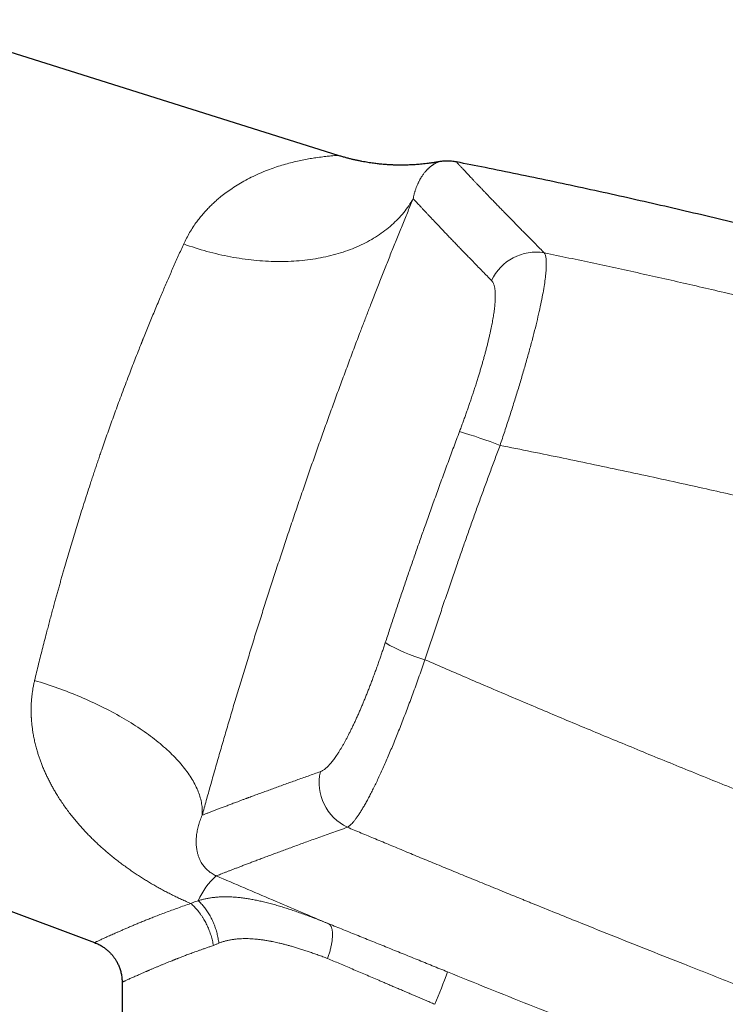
# Model space of a CAD drawing. Header units: millimetres. Extents: x 8 to 755, y 12 to 435.
# Tile 5 of 53: x 118 to 162, y 365 to 426. Entities that reach past the tile are written whole.
import ezdxf

# ---------------------------------------------------------------- set-up
doc = ezdxf.new("R2010")
doc.units = ezdxf.units.MM

msp = doc.modelspace()

# ---------------------------------------------------------------- linework, layer by layer
at = {"color": 7, "linetype": 'Continuous', "lineweight": 30}
for p, q in [((137.733, 418.023), (111.011, 426.449)), ((94.861, 379.548), (122.617, 369.17)), ((124.327, 366.705), (124.327, 340.974))]:
    msp.add_line(p, q, dxfattribs=at)
at = {"color": 252, "linetype": 'Continuous', "lineweight": 0, "flags": 128}
for points in [[(128.149, 412.529), (128.328, 412.465), (128.508, 412.403), (128.688, 412.343), (128.868, 412.284), (129.049, 412.228), (129.23, 412.173), (129.412, 412.12), (129.593, 412.07), (129.775, 412.021), (129.958, 411.974), (130.14, 411.928), (130.322, 411.885), (130.505, 411.844), (130.688, 411.805), (130.87, 411.767), (131.053, 411.732), (131.235, 411.699), (131.418, 411.668), (131.6, 411.638), (131.782, 411.611), (131.964, 411.586), (132.145, 411.562), (132.326, 411.541), (132.507, 411.522), (132.688, 411.504), (132.868, 411.489), (133.047, 411.476), (133.226, 411.465), (133.405, 411.456), (133.583, 411.449), (133.76, 411.444), (133.937, 411.441), (134.113, 411.44), (134.288, 411.441), (134.463, 411.445), (134.636, 411.45), (134.809, 411.457), (134.981, 411.466), (135.152, 411.478), (135.322, 411.491), (135.491, 411.507), (135.66, 411.524), (135.827, 411.544), (135.993, 411.565), (136.157, 411.589), (136.321, 411.615), (136.483, 411.642), (136.644, 411.672), (136.804, 411.703), (136.963, 411.737), (137.12, 411.773), (137.276, 411.81), (137.43, 411.85), (137.584, 411.891), (137.735, 411.935), (137.885, 411.98), (138.034, 412.027), (138.18, 412.077), (138.326, 412.128), (138.469, 412.181), (138.611, 412.236), (138.752, 412.293), (138.89, 412.351), (139.027, 412.412), (139.162, 412.474), (139.295, 412.538), (139.427, 412.604), (139.556, 412.672), (139.684, 412.742), (139.81, 412.813), (139.933, 412.886), (140.055, 412.961), (140.175, 413.038), (140.293, 413.116), (140.408, 413.196), (140.522, 413.278), (140.633, 413.361), (140.743, 413.446), (140.85, 413.532), (140.955, 413.62), (141.058, 413.71), (141.158, 413.801), (141.257, 413.894), (141.353, 413.989), (141.447, 414.085), (141.538, 414.182), (141.627, 414.281), (141.714, 414.381), (141.799, 414.483), (141.881, 414.586), (141.96, 414.69), (142.038, 414.796), (142.112, 414.903), (142.185, 415.011), (142.255, 415.121), (142.322, 415.232), (142.387, 415.344)], [(118.898, 385.441), (119.081, 385.385), (119.264, 385.328), (119.446, 385.27), (119.627, 385.211), (119.808, 385.151), (119.988, 385.089), (120.168, 385.027), (120.346, 384.963), (120.524, 384.898), (120.701, 384.832), (120.877, 384.765), (121.052, 384.698), (121.226, 384.629), (121.4, 384.559), (121.572, 384.488), (121.743, 384.416), (121.913, 384.343), (122.082, 384.269), (122.25, 384.195), (122.416, 384.119), (122.581, 384.043), (122.745, 383.965), (122.908, 383.887), (123.069, 383.808), (123.229, 383.728), (123.388, 383.648), (123.545, 383.566), (123.7, 383.484), (123.854, 383.401), (124.007, 383.317), (124.158, 383.233), (124.307, 383.148), (124.454, 383.062), (124.6, 382.975), (124.744, 382.888), (124.887, 382.8), (125.027, 382.712), (125.166, 382.623), (125.303, 382.534), (125.438, 382.444), (125.571, 382.353), (125.702, 382.262), (125.832, 382.17), (125.959, 382.078), (126.084, 381.986), (126.207, 381.893), (126.328, 381.8), (126.448, 381.706), (126.564, 381.612), (126.679, 381.518), (126.792, 381.423), (126.902, 381.328), (127.01, 381.233), (127.116, 381.137), (127.22, 381.041), (127.321, 380.945), (127.42, 380.849), (127.517, 380.752), (127.611, 380.656), (127.703, 380.559), (127.793, 380.462), (127.88, 380.365), (127.964, 380.268), (128.047, 380.171), (128.126, 380.074), (128.204, 379.977), (128.278, 379.88), (128.351, 379.783), (128.42, 379.686), (128.488, 379.589), (128.552, 379.492), (128.614, 379.395), (128.674, 379.299), (128.73, 379.202), (128.785, 379.106), (128.836, 379.01), (128.885, 378.914), (128.931, 378.819), (128.975, 378.723), (129.016, 378.628), (129.054, 378.534), (129.089, 378.439), (129.122, 378.345), (129.152, 378.251), (129.18, 378.158), (129.204, 378.065), (129.226, 377.973), (129.246, 377.881), (129.262, 377.789), (129.276, 377.698), (129.287, 377.607), (129.295, 377.517), (129.301, 377.428), (129.303, 377.339), (129.303, 377.25), (129.301, 377.163), (129.295, 377.076)]]:
    msp.add_lwpolyline(points, dxfattribs=at)
at = {"color": 252, "linetype": 'Continuous', "lineweight": 0}
for centre, radius, start, end in [((150.004, 408.992), 3.03, 80.18111, 155.33214), ((137.682, 374.377), 27.566, 68.52811, 74.04905), ((145.94, 396.68), 10.346, 239.28282, 254.17248), ((139.608, 379.092), 3.055, 167.01347, 244.82615), ((133.025, 370.066), 4.323, 131.31418, 156.77723), ((109.936, 379.618), 36.689, 337.09743, 340.46927)]:
    msp.add_arc(centre, radius, start, end, dxfattribs=at)
for points, knots in [([(137.733, 418.023), (137.725, 418.023), (137.71, 418.023), (137.59, 418.018), (137.399, 418.005), (137.129, 417.981), (136.78, 417.941), (136.389, 417.89), (135.991, 417.826), (135.608, 417.754), (135.205, 417.668), (134.779, 417.571), (134.35, 417.454), (133.915, 417.317), (133.449, 417.153), (132.962, 416.959), (132.467, 416.733), (132.002, 416.494), (131.568, 416.246), (131.166, 415.991), (130.797, 415.734), (130.482, 415.491), (130.213, 415.265), (129.98, 415.054), (129.757, 414.838), (129.544, 414.615), (129.341, 414.387), (129.149, 414.154), (128.864, 413.783), (128.511, 413.261), (128.268, 412.769), (128.149, 412.529)], [0, 0, 0, 0, 0.035378, 0.072826, 0.112436, 0.154396, 0.198861, 0.245965, 0.282217, 0.318534, 0.354932, 0.391453, 0.427988, 0.464474, 0.500911, 0.544045, 0.584868, 0.623388, 0.659613, 0.693556, 0.725229, 0.754647, 0.776484, 0.797906, 0.818922, 0.83954, 0.859767, 0.879613, 0.899088, 0.950796, 1, 1, 1, 1]), ([(143.959, 417.63), (143.959, 417.63), (143.958, 417.629), (143.952, 417.627), (143.942, 417.623), (143.928, 417.617), (143.911, 417.609), (143.889, 417.6), (143.865, 417.589), (143.839, 417.576), (143.813, 417.562), (143.793, 417.552), (143.781, 417.545), (143.776, 417.543), (143.772, 417.541), (143.767, 417.538), (143.756, 417.532), (143.736, 417.521), (143.706, 417.503), (143.674, 417.484), (143.638, 417.461), (143.599, 417.435), (143.558, 417.406), (143.514, 417.374), (143.469, 417.339), (143.428, 417.305), (143.391, 417.273), (143.358, 417.243), (143.325, 417.212), (143.291, 417.18), (143.258, 417.147), (143.225, 417.113), (143.184, 417.068), (143.134, 417.011), (143.076, 416.94), (143.019, 416.864), (142.962, 416.785), (142.914, 416.711), (142.873, 416.646), (142.842, 416.593), (142.819, 416.554), (142.806, 416.53), (142.799, 416.518), (142.793, 416.506), (142.777, 416.476), (142.751, 416.428), (142.717, 416.359), (142.685, 416.29), (142.653, 416.22), (142.623, 416.149), (142.595, 416.077), (142.567, 416.004), (142.541, 415.93), (142.516, 415.855), (142.492, 415.776), (142.468, 415.694), (142.445, 415.608), (142.424, 415.521), (142.404, 415.434), (142.392, 415.374), (142.386, 415.345)], [0, 0, 0, 0, 0.0235062, 0.0473793, 0.0715982, 0.0961641, 0.1210784, 0.1463422, 0.1719568, 0.1943294, 0.2169645, 0.237101, 0.2402839, 0.2434718, 0.2466648, 0.2498628, 0.2526504, 0.2715427, 0.2906765, 0.3100523, 0.3323643, 0.3549897, 0.3779288, 0.4011822, 0.4247502, 0.4486332, 0.4648954, 0.4813007, 0.4978492, 0.5141001, 0.5302098, 0.5462269, 0.5621515, 0.590297, 0.618149, 0.6457074, 0.6729724, 0.699944, 0.7164123, 0.7327693, 0.7470712, 0.7498704, 0.7532139, 0.7565704, 0.7599167, 0.7778482, 0.795482, 0.8128181, 0.8294176, 0.8457347, 0.8617692, 0.8775211, 0.8929905, 0.9081772, 0.9230812, 0.9391492, 0.9548751, 0.9702588, 0.9853005, 1, 1, 1, 1]), ([(145.071, 417.622), (145.071, 417.622), (145.07, 417.623), (145.074, 417.619), (145.083, 417.609), (145.098, 417.592), (145.119, 417.569), (145.147, 417.538), (145.183, 417.5), (145.226, 417.452), (145.277, 417.398), (145.334, 417.335), (145.399, 417.265), (145.47, 417.189), (145.546, 417.107), (145.626, 417.021), (145.714, 416.927), (145.807, 416.827), (145.907, 416.721), (146.014, 416.607), (146.127, 416.487), (146.246, 416.361), (146.372, 416.228), (146.504, 416.089), (146.641, 415.945), (146.783, 415.796), (146.932, 415.64), (147.088, 415.477), (147.252, 415.307), (147.423, 415.129), (147.601, 414.944), (147.786, 414.753), (147.964, 414.57), (148.133, 414.397), (148.292, 414.234), (148.454, 414.067), (148.622, 413.896), (148.809, 413.705), (149.018, 413.493), (149.25, 413.257), (149.49, 413.015), (149.736, 412.766), (149.99, 412.51), (150.251, 412.248), (150.431, 412.067), (150.521, 411.977)], [0, 0, 0, 0, 0.000384, 0.024658, 0.0485, 0.072345, 0.096192, 0.12004, 0.145796, 0.171553, 0.197311, 0.223071, 0.248833, 0.274595, 0.298886, 0.323179, 0.347472, 0.371766, 0.396061, 0.420357, 0.444654, 0.468951, 0.493249, 0.51751, 0.541328, 0.56515, 0.588977, 0.612808, 0.637077, 0.661349, 0.685625, 0.709903, 0.734184, 0.753242, 0.772212, 0.791203, 0.810214, 0.829246, 0.853549, 0.877884, 0.90225, 0.926645, 0.95107, 0.975521, 1, 1, 1, 1]), ([(142.387, 415.344), (142.334, 415.215), (142.227, 414.958), (142.065, 414.565), (141.902, 414.167), (141.738, 413.765), (141.573, 413.358), (141.409, 412.954), (141.247, 412.553), (141.088, 412.156), (140.927, 411.755), (140.766, 411.349), (140.603, 410.939), (140.439, 410.525), (140.275, 410.107), (140.109, 409.684), (139.942, 409.257), (139.787, 408.856), (139.642, 408.483), (139.51, 408.139), (139.376, 407.792), (139.242, 407.442), (139.092, 407.047), (138.925, 406.607), (138.741, 406.122), (138.557, 405.633), (138.373, 405.141), (138.189, 404.646), (138.008, 404.157), (137.83, 403.675), (137.655, 403.199), (137.481, 402.721), (137.306, 402.239), (137.13, 401.754), (136.955, 401.267), (136.78, 400.778), (136.605, 400.287), (136.431, 399.794), (136.258, 399.303), (136.086, 398.813), (135.915, 398.325), (135.745, 397.835), (135.571, 397.329), (135.392, 396.809), (135.209, 396.275), (135.027, 395.739), (134.845, 395.201), (134.664, 394.663), (134.487, 394.134), (134.314, 393.614), (134.145, 393.103), (133.977, 392.591), (133.809, 392.079), (133.643, 391.567), (133.477, 391.055), (133.313, 390.544), (133.149, 390.034), (132.987, 389.523), (132.826, 389.017), (132.668, 388.513), (132.511, 388.013), (132.355, 387.514), (132.196, 387.001), (132.035, 386.475), (131.87, 385.937), (131.707, 385.402), (131.545, 384.868), (131.385, 384.336), (131.23, 383.817), (131.079, 383.31), (130.933, 382.814), (130.788, 382.321), (130.643, 381.827), (130.5, 381.335), (130.359, 380.845), (130.219, 380.358), (130.08, 379.874), (129.944, 379.394), (129.81, 378.92), (129.678, 378.451), (129.549, 377.989), (129.421, 377.53), (129.337, 377.227), (129.295, 377.076)], [0, 0, 0, 0, 0.01322, 0.0264, 0.039545, 0.052658, 0.065741, 0.078799, 0.091091, 0.103367, 0.115628, 0.127879, 0.140122, 0.15236, 0.164596, 0.176834, 0.189074, 0.201322, 0.210952, 0.220589, 0.230235, 0.239891, 0.249559, 0.262687, 0.275791, 0.288875, 0.301941, 0.314995, 0.328038, 0.340331, 0.35262, 0.364911, 0.377217, 0.389558, 0.401879, 0.414185, 0.426476, 0.438758, 0.451031, 0.463081, 0.475129, 0.487178, 0.499231, 0.512268, 0.525299, 0.538327, 0.551355, 0.564388, 0.577428, 0.589733, 0.60205, 0.614384, 0.626729, 0.639052, 0.651364, 0.66367, 0.675972, 0.688272, 0.700574, 0.71266, 0.724754, 0.736856, 0.748971, 0.762104, 0.77522, 0.788321, 0.801411, 0.814494, 0.827571, 0.8399, 0.852231, 0.864566, 0.876934, 0.889386, 0.901819, 0.914233, 0.926633, 0.939021, 0.9514, 0.963552, 0.975701, 0.987849, 1, 1, 1, 1]), ([(142.386, 415.345), (142.415, 415.314), (142.471, 415.252), (142.564, 415.151), (142.662, 415.045), (142.767, 414.932), (142.877, 414.814), (142.992, 414.69), (143.112, 414.561), (143.238, 414.426), (143.371, 414.284), (143.511, 414.135), (143.658, 413.979), (143.812, 413.816), (143.971, 413.648), (144.137, 413.473), (144.309, 413.292), (144.487, 413.105), (144.672, 412.912), (144.862, 412.713), (145.06, 412.508), (145.263, 412.297), (145.473, 412.079), (145.689, 411.856), (145.919, 411.619), (146.163, 411.367), (146.423, 411.101), (146.691, 410.827), (146.966, 410.546), (147.156, 410.353), (147.251, 410.256)], [0, 0, 0, 0, 0.035126, 0.070253, 0.105381, 0.14051, 0.17564, 0.210142, 0.244646, 0.279149, 0.313652, 0.34886, 0.384067, 0.419274, 0.45448, 0.489685, 0.52489, 0.560094, 0.595296, 0.630498, 0.665697, 0.700896, 0.736092, 0.771287, 0.80648, 0.845189, 0.883896, 0.922601, 0.961302, 1, 1, 1, 1]), ([(128.149, 412.529), (128.093, 412.406), (127.983, 412.163), (127.816, 411.791), (127.65, 411.419), (127.485, 411.045), (127.322, 410.674), (127.162, 410.305), (127.004, 409.939), (126.848, 409.573), (126.683, 409.187), (126.512, 408.78), (126.333, 408.352), (126.157, 407.927), (125.984, 407.507), (125.815, 407.091), (125.695, 406.793), (125.623, 406.613), (125.597, 406.55), (125.572, 406.487), (125.547, 406.423), (125.522, 406.36), (125.465, 406.219), (125.347, 405.922), (125.176, 405.486), (124.983, 404.99), (124.787, 404.483), (124.582, 403.946), (124.369, 403.379), (124.166, 402.833), (123.973, 402.31), (123.79, 401.808), (123.611, 401.308), (123.434, 400.811), (123.26, 400.317), (123.11, 399.884), (122.982, 399.512), (122.875, 399.199), (122.769, 398.884), (122.662, 398.567), (122.556, 398.249), (122.45, 397.929), (122.315, 397.517), (122.151, 397.013), (121.96, 396.414), (121.776, 395.833), (121.601, 395.269), (121.433, 394.724), (121.267, 394.176), (121.102, 393.626), (120.938, 393.074), (120.803, 392.612), (120.696, 392.241), (120.616, 391.96), (120.535, 391.679), (120.456, 391.397), (120.376, 391.115), (120.297, 390.832), (120.218, 390.549), (120.134, 390.241), (120.043, 389.908), (119.946, 389.55), (119.85, 389.193), (119.757, 388.842), (119.651, 388.441), (119.533, 387.989), (119.402, 387.48), (119.273, 386.97), (119.146, 386.46), (119.021, 385.949), (118.939, 385.611), (118.898, 385.441)], [0, 0, 0, 0, 0.017728, 0.035184, 0.052366, 0.069277, 0.085914, 0.101989, 0.117801, 0.133351, 0.148638, 0.166494, 0.183978, 0.20109, 0.217831, 0.2342, 0.250197, 0.25264, 0.255081, 0.257518, 0.259953, 0.262385, 0.264814, 0.276224, 0.296438, 0.31431, 0.332018, 0.352882, 0.373513, 0.393911, 0.411927, 0.429757, 0.447402, 0.464862, 0.482137, 0.499228, 0.510015, 0.52084, 0.531703, 0.542603, 0.55354, 0.564515, 0.575528, 0.595817, 0.616233, 0.636777, 0.655228, 0.673782, 0.692438, 0.711198, 0.730061, 0.749028, 0.758621, 0.768252, 0.777922, 0.787631, 0.797378, 0.807163, 0.816987, 0.826849, 0.839302, 0.851817, 0.864392, 0.876884, 0.888932, 0.907005, 0.925254, 0.943677, 0.962276, 0.98105, 1, 1, 1, 1]), ([(150.521, 411.977), (150.544, 411.933), (150.59, 411.844), (150.63, 411.636), (150.648, 411.373), (150.642, 411.053), (150.614, 410.678), (150.563, 410.249), (150.489, 409.767), (150.392, 409.233), (150.273, 408.65), (150.131, 408.018), (149.968, 407.341), (149.784, 406.626), (149.582, 405.876), (149.363, 405.096), (149.129, 404.291), (148.88, 403.465), (148.619, 402.621), (148.347, 401.764), (148.064, 400.899), (147.869, 400.319), (147.772, 400.03)], [0, 0, 0, 0, 0.049751, 0.099486, 0.149223, 0.198975, 0.248758, 0.298587, 0.348485, 0.398483, 0.448626, 0.49897, 0.54937, 0.599662, 0.649882, 0.700047, 0.750166, 0.800237, 0.850256, 0.900222, 0.950133, 1, 1, 1, 1]), ([(150.521, 411.977), (151.031, 411.871), (152.053, 411.659), (153.586, 411.334), (155.122, 411.002), (156.659, 410.664), (158.199, 410.32), (159.742, 409.969), (161.338, 409.599), (162.988, 409.21), (164.691, 408.802), (166.398, 408.385), (168.106, 407.96), (169.818, 407.528), (171.531, 407.087), (173.247, 406.638), (174.965, 406.181), (176.685, 405.716), (178.397, 405.245), (180.101, 404.769), (181.796, 404.288), (183.494, 403.8), (184.625, 403.468), (185.191, 403.302)], [0, 0, 0, 0, 0.043826, 0.087742, 0.131749, 0.175846, 0.220034, 0.264313, 0.308684, 0.357596, 0.406619, 0.455753, 0.504998, 0.554354, 0.603822, 0.653401, 0.703092, 0.752895, 0.802811, 0.851944, 0.901187, 0.950539, 1, 1, 1, 1]), ([(145.257, 400.881), (145.291, 400.971), (145.358, 401.152), (145.458, 401.422), (145.556, 401.691), (145.652, 401.961), (145.748, 402.23), (145.841, 402.499), (145.935, 402.774), (146.03, 403.056), (146.126, 403.344), (146.219, 403.63), (146.31, 403.914), (146.395, 404.186), (146.476, 404.448), (146.551, 404.698), (146.624, 404.944), (146.694, 405.187), (146.761, 405.426), (146.827, 405.663), (146.891, 405.903), (146.955, 406.148), (147.017, 406.394), (147.075, 406.634), (147.13, 406.869), (147.179, 407.09), (147.223, 407.298), (147.263, 407.494), (147.299, 407.685), (147.332, 407.87), (147.362, 408.05), (147.388, 408.224), (147.412, 408.396), (147.433, 408.567), (147.45, 408.736), (147.464, 408.896), (147.473, 409.05), (147.478, 409.191), (147.479, 409.32), (147.477, 409.439), (147.472, 409.55), (147.463, 409.655), (147.451, 409.752), (147.435, 409.843), (147.415, 409.93), (147.391, 410.011), (147.362, 410.086), (147.329, 410.152), (147.293, 410.21), (147.265, 410.241), (147.251, 410.256)], [0, 0, 0, 0, 0.020065, 0.040117, 0.060171, 0.080246, 0.100357, 0.120521, 0.140592, 0.162587, 0.18456, 0.206534, 0.228531, 0.250573, 0.270627, 0.290627, 0.310589, 0.330532, 0.350473, 0.370427, 0.390541, 0.412646, 0.434684, 0.456681, 0.478661, 0.500647, 0.520615, 0.540571, 0.560532, 0.580517, 0.600544, 0.62063, 0.640571, 0.66242, 0.684271, 0.706145, 0.728066, 0.750055, 0.769989, 0.789899, 0.809802, 0.829713, 0.849648, 0.869624, 0.889703, 0.911776, 0.93382, 0.955859, 0.977911, 1, 1, 1, 1]), ([(140.655, 387.785), (140.745, 388.06), (140.926, 388.61), (141.199, 389.435), (141.475, 390.259), (141.754, 391.083), (142.033, 391.902), (142.312, 392.715), (142.592, 393.523), (142.875, 394.331), (143.178, 395.189), (143.501, 396.097), (143.846, 397.056), (144.194, 398.014), (144.545, 398.971), (144.899, 399.927), (145.138, 400.563), (145.257, 400.881)], [0, 0, 0, 0, 0.062776, 0.125532, 0.188269, 0.250992, 0.313702, 0.375283, 0.436857, 0.498428, 0.559998, 0.633298, 0.706605, 0.779925, 0.85326, 0.926617, 1, 1, 1, 1]), ([(147.772, 400.03), (147.669, 399.753), (147.462, 399.2), (147.155, 398.37), (146.851, 397.539), (146.548, 396.707), (146.25, 395.879), (145.956, 395.056), (145.666, 394.237), (145.378, 393.417), (145.074, 392.545), (144.755, 391.62), (144.421, 390.642), (144.09, 389.664), (143.763, 388.685), (143.438, 387.705), (143.225, 387.052), (143.118, 386.726)], [0, 0, 0, 0, 0.0627629, 0.1255059, 0.1882321, 0.2509446, 0.3136465, 0.3752212, 0.4367914, 0.49836, 0.5599297, 0.6332326, 0.7065459, 0.7798746, 0.8532234, 0.9265969, 1, 1, 1, 1]), ([(147.772, 400.03), (148.424, 399.899), (149.728, 399.639), (151.683, 399.238), (153.638, 398.831), (155.593, 398.417), (157.547, 397.996), (159.422, 397.584), (161.219, 397.183), (162.937, 396.794), (164.506, 396.433), (165.605, 396.177), (166.146, 396.051), (166.278, 396.02), (166.319, 396.01), (166.36, 396.001), (166.401, 395.991), (166.44, 395.982), (166.524, 395.962), (166.654, 395.931), (166.855, 395.884), (167.083, 395.83), (167.34, 395.769), (167.606, 395.706), (167.879, 395.641), (168.161, 395.574), (168.459, 395.502), (168.775, 395.426), (169.109, 395.346), (169.452, 395.263), (169.806, 395.177), (170.135, 395.097), (170.439, 395.023), (170.716, 394.955), (170.923, 394.904), (171.06, 394.87), (171.131, 394.853), (171.211, 394.833), (171.297, 394.812), (171.382, 394.791), (171.504, 394.761), (171.662, 394.722), (171.883, 394.668), (172.126, 394.607), (172.392, 394.541), (172.647, 394.478), (172.893, 394.417), (173.13, 394.358), (173.357, 394.301), (173.568, 394.248), (173.765, 394.198), (173.948, 394.153), (174.123, 394.109), (174.289, 394.067), (174.448, 394.027), (174.603, 393.988), (174.753, 393.95), (174.899, 393.913), (175.034, 393.878), (175.161, 393.846), (175.278, 393.817), (175.385, 393.79), (175.483, 393.765), (175.573, 393.742), (175.653, 393.722), (175.705, 393.708), (175.733, 393.701), (175.74, 393.699), (175.746, 393.698), (175.753, 393.696), (175.76, 393.694), (175.773, 393.691), (175.824, 393.678), (175.944, 393.648), (176.187, 393.586), (176.517, 393.501), (176.902, 393.403), (177.279, 393.306), (177.648, 393.211), (178.018, 393.116), (178.387, 393.021), (178.755, 392.926), (179.115, 392.833), (179.467, 392.741), (179.81, 392.652), (180.088, 392.58), (180.258, 392.535), (180.325, 392.518), (180.349, 392.512), (180.372, 392.506), (180.394, 392.5), (180.432, 392.49), (180.487, 392.476), (180.569, 392.454), (180.664, 392.43), (180.771, 392.402), (180.889, 392.371), (181.019, 392.337), (181.161, 392.3), (181.313, 392.26), (181.473, 392.218), (181.637, 392.175), (181.802, 392.132), (181.969, 392.088), (182.144, 392.042), (182.29, 392.004), (182.408, 391.973), (182.493, 391.951), (182.58, 391.928), (182.667, 391.905), (182.751, 391.883), (182.831, 391.862), (182.96, 391.828), (183.139, 391.781), (183.365, 391.721), (183.582, 391.664), (183.793, 391.608), (183.996, 391.555), (184.191, 391.503), (184.378, 391.454), (184.556, 391.407), (184.725, 391.362), (184.885, 391.32), (184.989, 391.292), (185.04, 391.279)], [0, 0, 0, 0, 0.052214, 0.10444, 0.156676, 0.208925, 0.261186, 0.313459, 0.35947, 0.405492, 0.451525, 0.485559, 0.493946, 0.495044, 0.496143, 0.497241, 0.498339, 0.499438, 0.500419, 0.505099, 0.509899, 0.516582, 0.523482, 0.530601, 0.537938, 0.545493, 0.553266, 0.561975, 0.570942, 0.580168, 0.589652, 0.599395, 0.606703, 0.614151, 0.621738, 0.623426, 0.625169, 0.627505, 0.629819, 0.632113, 0.634385, 0.639656, 0.64481, 0.652199, 0.659331, 0.666206, 0.672824, 0.679184, 0.685287, 0.691133, 0.696265, 0.701181, 0.705881, 0.710365, 0.714632, 0.718684, 0.722856, 0.726772, 0.73043, 0.73383, 0.736974, 0.739859, 0.742488, 0.744918, 0.747078, 0.748965, 0.749149, 0.749329, 0.749507, 0.749681, 0.749853, 0.750105, 0.750702, 0.753975, 0.759776, 0.770324, 0.780677, 0.790834, 0.800794, 0.810558, 0.8207, 0.83062, 0.840321, 0.8498, 0.859059, 0.868097, 0.872212, 0.872854, 0.873496, 0.874136, 0.874774, 0.87526, 0.877174, 0.879245, 0.881912, 0.8848, 0.887908, 0.891483, 0.895312, 0.899393, 0.903728, 0.908316, 0.912617, 0.917119, 0.921823, 0.926727, 0.928994, 0.931302, 0.93365, 0.936039, 0.938336, 0.940429, 0.942499, 0.948818, 0.954908, 0.96077, 0.966403, 0.971916, 0.977192, 0.982229, 0.987029, 0.99159, 0.995914, 1, 1, 1, 1]), ([(136.632, 379.778), (136.654, 379.787), (136.698, 379.804), (136.768, 379.841), (136.84, 379.887), (136.914, 379.942), (136.99, 380.005), (137.066, 380.077), (137.143, 380.154), (137.219, 380.238), (137.297, 380.33), (137.377, 380.429), (137.46, 380.538), (137.546, 380.657), (137.636, 380.787), (137.727, 380.925), (137.819, 381.071), (137.912, 381.225), (138.006, 381.384), (138.099, 381.548), (138.191, 381.716), (138.283, 381.89), (138.377, 382.07), (138.473, 382.261), (138.573, 382.462), (138.674, 382.674), (138.777, 382.893), (138.879, 383.118), (138.983, 383.349), (139.084, 383.581), (139.183, 383.813), (139.281, 384.045), (139.378, 384.282), (139.476, 384.523), (139.575, 384.773), (139.677, 385.033), (139.78, 385.301), (139.882, 385.573), (139.984, 385.849), (140.086, 386.129), (140.186, 386.407), (140.283, 386.683), (140.377, 386.955), (140.47, 387.23), (140.563, 387.506), (140.624, 387.692), (140.655, 387.785)], [0, 0, 0, 0, 0.02346, 0.046881, 0.070283, 0.093689, 0.117121, 0.140532, 0.162533, 0.184497, 0.206442, 0.228387, 0.25035, 0.273731, 0.297043, 0.32031, 0.343555, 0.366799, 0.390221, 0.412334, 0.434395, 0.456426, 0.478446, 0.500474, 0.523879, 0.547246, 0.570601, 0.593966, 0.617367, 0.640686, 0.662583, 0.684463, 0.706344, 0.728246, 0.750188, 0.773444, 0.796665, 0.819876, 0.843097, 0.866352, 0.889725, 0.911777, 0.933811, 0.955847, 0.977904, 1, 1, 1, 1]), ([(138.309, 376.327), (138.338, 376.346), (138.396, 376.384), (138.491, 376.467), (138.591, 376.568), (138.697, 376.689), (138.808, 376.83), (138.924, 376.991), (139.045, 377.171), (139.171, 377.369), (139.302, 377.587), (139.438, 377.823), (139.578, 378.078), (139.723, 378.351), (139.871, 378.642), (140.024, 378.95), (140.18, 379.276), (140.341, 379.62), (140.504, 379.979), (140.67, 380.353), (140.838, 380.741), (141.008, 381.142), (141.18, 381.555), (141.353, 381.98), (141.528, 382.416), (141.703, 382.862), (141.88, 383.318), (142.057, 383.783), (142.234, 384.256), (142.412, 384.737), (142.589, 385.225), (142.766, 385.72), (142.943, 386.22), (143.059, 386.557), (143.118, 386.726)], [0, 0, 0, 0, 0.03103, 0.062059, 0.093091, 0.12413, 0.155179, 0.186241, 0.21732, 0.24842, 0.279544, 0.310698, 0.341887, 0.373119, 0.404403, 0.435747, 0.467165, 0.498669, 0.530181, 0.56162, 0.592999, 0.62433, 0.655623, 0.686887, 0.718133, 0.749369, 0.780604, 0.811847, 0.843106, 0.874391, 0.905712, 0.937079, 0.968504, 1, 1, 1, 1]), ([(143.118, 386.726), (143.563, 386.532), (144.459, 386.143), (145.814, 385.559), (147.188, 384.969), (148.581, 384.375), (149.984, 383.781), (151.398, 383.185), (152.822, 382.589), (154.264, 381.988), (155.724, 381.384), (157.203, 380.775), (158.7, 380.163), (160.216, 379.547), (161.363, 379.084), (162.134, 378.774), (162.524, 378.618), (162.914, 378.461), (163.307, 378.304), (163.693, 378.15), (164.063, 378.002), (164.936, 377.654), (166.237, 377.138), (167.983, 376.451), (169.66, 375.795), (171.354, 375.138), (173.066, 374.478), (174.796, 373.815), (176.649, 373.111), (178.629, 372.364), (180.736, 371.576), (182.869, 370.785), (184.3, 370.26), (185.019, 369.996)], [0, 0, 0, 0, 0.032325, 0.065075, 0.09825, 0.131849, 0.165872, 0.199698, 0.233932, 0.268572, 0.303619, 0.339072, 0.374929, 0.411191, 0.447858, 0.45714, 0.466448, 0.475781, 0.48514, 0.494524, 0.503418, 0.511612, 0.55699, 0.596474, 0.636343, 0.676597, 0.717236, 0.758258, 0.799664, 0.848954, 0.898774, 0.949123, 1, 1, 1, 1]), ([(128.591, 371.596), (128.495, 371.637), (128.304, 371.72), (128.018, 371.85), (127.735, 371.983), (127.452, 372.121), (127.173, 372.263), (126.897, 372.408), (126.624, 372.557), (126.357, 372.707), (126.095, 372.86), (125.839, 373.014), (125.585, 373.172), (125.334, 373.333), (125.124, 373.472), (124.956, 373.587), (124.827, 373.676), (124.698, 373.766), (124.571, 373.858), (124.444, 373.95), (124.271, 374.078), (124.055, 374.242), (123.798, 374.445), (123.544, 374.652), (123.295, 374.864), (123.05, 375.08), (122.809, 375.3), (122.574, 375.524), (122.343, 375.752), (122.116, 375.986), (121.891, 376.227), (121.672, 376.472), (121.459, 376.721), (121.252, 376.975), (121.046, 377.238), (120.843, 377.512), (120.643, 377.795), (120.452, 378.081), (120.283, 378.349), (120.134, 378.599), (120.003, 378.83), (119.875, 379.065), (119.752, 379.305), (119.634, 379.549), (119.523, 379.794), (119.418, 380.04), (119.338, 380.242), (119.28, 380.399), (119.239, 380.51), (119.2, 380.621), (119.162, 380.733), (119.126, 380.845), (119.091, 380.957), (119.039, 381.132), (118.973, 381.37), (118.9, 381.671), (118.838, 381.972), (118.788, 382.261), (118.749, 382.537), (118.727, 382.737), (118.715, 382.871), (118.709, 382.94), (118.704, 383.009), (118.7, 383.078), (118.696, 383.147), (118.689, 383.278), (118.683, 383.471), (118.683, 383.725), (118.691, 383.978), (118.706, 384.229), (118.73, 384.477), (118.76, 384.722), (118.798, 384.963), (118.843, 385.203), (118.88, 385.362), (118.898, 385.441)], [0, 0, 0, 0, 0.0154628, 0.0309735, 0.0465422, 0.0621786, 0.0778924, 0.0934102, 0.1090208, 0.1247328, 0.1398686, 0.155049, 0.1702988, 0.1856252, 0.2010351, 0.2091427, 0.217276, 0.2254361, 0.2336239, 0.2418403, 0.2500863, 0.267356, 0.2846901, 0.3020967, 0.3195838, 0.3371594, 0.3548313, 0.372607, 0.3900016, 0.4081645, 0.4263538, 0.4445772, 0.4628425, 0.4811573, 0.4995291, 0.5192573, 0.53889, 0.5584366, 0.5779064, 0.5931568, 0.6083704, 0.623552, 0.6392619, 0.6548798, 0.6703954, 0.6858145, 0.7011429, 0.7079972, 0.714835, 0.7216568, 0.7284631, 0.7352546, 0.7420318, 0.7487952, 0.7668793, 0.7847692, 0.802477, 0.8200152, 0.8353189, 0.8505101, 0.8544714, 0.8584258, 0.8623734, 0.8663145, 0.8702492, 0.8741776, 0.8887609, 0.9031976, 0.9174971, 0.9316691, 0.9457236, 0.9594228, 0.9730284, 0.9865507, 1, 1, 1, 1]), ([(129.295, 377.076), (129.352, 377.097), (129.465, 377.141), (129.647, 377.211), (129.838, 377.285), (130.041, 377.363), (130.253, 377.444), (130.477, 377.529), (130.713, 377.619), (130.962, 377.714), (131.225, 377.813), (131.468, 377.904), (131.687, 377.987), (131.872, 378.056), (132.003, 378.105), (132.077, 378.132), (132.1, 378.141), (132.123, 378.149), (132.147, 378.158), (132.17, 378.167), (132.281, 378.208), (132.483, 378.283), (132.785, 378.395), (133.098, 378.51), (133.421, 378.629), (133.756, 378.751), (134.101, 378.876), (134.448, 379.002), (134.796, 379.127), (135.143, 379.251), (135.5, 379.379), (135.867, 379.509), (136.243, 379.642), (136.502, 379.733), (136.632, 379.778)], [0, 0, 0, 0, 0.039269, 0.078661, 0.118177, 0.157818, 0.197585, 0.23748, 0.277504, 0.318731, 0.360097, 0.401603, 0.429074, 0.456608, 0.48089, 0.484073, 0.487257, 0.490442, 0.493628, 0.496815, 0.500002, 0.53898, 0.578131, 0.617456, 0.656957, 0.696635, 0.736492, 0.776528, 0.813387, 0.850399, 0.887565, 0.924887, 0.962365, 1, 1, 1, 1]), ([(129.295, 377.076), (129.25, 376.967), (129.157, 376.745), (129.058, 376.425), (128.984, 376.107), (128.938, 375.796), (128.919, 375.492), (128.926, 375.197), (128.958, 374.937), (129.006, 374.71), (129.065, 374.514), (129.141, 374.324), (129.224, 374.162), (129.308, 374.026), (129.386, 373.918), (129.472, 373.814), (129.567, 373.714), (129.669, 373.621), (129.779, 373.535), (129.895, 373.456), (130.005, 373.392), (130.099, 373.345), (130.148, 373.323), (130.171, 373.312)], [0, 0, 0, 0, 0.0734387, 0.1500803, 0.2291253, 0.3099091, 0.3923859, 0.4755311, 0.5581478, 0.6179562, 0.6766893, 0.7340797, 0.7894856, 0.8226412, 0.8541391, 0.8837153, 0.9109195, 0.9353403, 0.9556031, 0.9729347, 0.9874745, 0.9939129, 1, 1, 1, 1]), ([(130.171, 373.312), (130.212, 373.328), (130.292, 373.359), (130.428, 373.412), (130.575, 373.469), (130.734, 373.531), (130.904, 373.597), (131.085, 373.667), (131.276, 373.741), (131.478, 373.819), (131.693, 373.901), (131.922, 373.989), (132.163, 374.081), (132.417, 374.177), (132.682, 374.278), (132.96, 374.382), (133.249, 374.491), (133.55, 374.603), (133.862, 374.72), (134.187, 374.84), (134.523, 374.965), (134.872, 375.093), (135.232, 375.224), (135.603, 375.36), (136, 375.504), (136.422, 375.656), (136.872, 375.817), (137.336, 375.983), (137.814, 376.153), (138.144, 376.269), (138.309, 376.327)], [0, 0, 0, 0, 0.03521, 0.070403, 0.10558, 0.140743, 0.175893, 0.210403, 0.244903, 0.279394, 0.313877, 0.349056, 0.384229, 0.419397, 0.454562, 0.489724, 0.524885, 0.560045, 0.595206, 0.63037, 0.665537, 0.700708, 0.735885, 0.771068, 0.80626, 0.84498, 0.883713, 0.92246, 0.961222, 1, 1, 1, 1]), ([(138.309, 376.327), (138.449, 376.268), (138.732, 376.15), (139.162, 375.971), (139.599, 375.788), (140.044, 375.603), (140.494, 375.415), (140.95, 375.226), (141.411, 375.035), (141.879, 374.84), (142.359, 374.642), (142.85, 374.439), (143.352, 374.231), (143.863, 374.02), (144.381, 373.807), (144.908, 373.59), (145.443, 373.37), (145.982, 373.149), (146.526, 372.927), (147.074, 372.703), (147.629, 372.476), (148.17, 372.255), (148.695, 372.041), (149.07, 371.889), (149.317, 371.789), (149.432, 371.742), (149.548, 371.695), (149.664, 371.648), (149.778, 371.602), (149.886, 371.558), (150.425, 371.339), (151.395, 370.947), (153.044, 370.282), (154.937, 369.523), (157.073, 368.672), (158.633, 368.054), (159.615, 367.666), (160.019, 367.507), (160.423, 367.348), (160.826, 367.189), (161.234, 367.029), (161.649, 366.866), (162.189, 366.654), (162.849, 366.396), (163.623, 366.094), (164.452, 365.771), (165.335, 365.428), (166.271, 365.065), (167.198, 364.707), (168.116, 364.353), (169.026, 364.003), (169.927, 363.658), (170.779, 363.332), (171.583, 363.026), (172.31, 362.749), (172.806, 362.561), (173.074, 362.459), (173.138, 362.435), (173.195, 362.414), (173.245, 362.395), (173.296, 362.375), (173.348, 362.356), (173.441, 362.321), (173.576, 362.269), (173.757, 362.201), (173.946, 362.129), (174.143, 362.055), (174.347, 361.978), (174.558, 361.898), (174.775, 361.816), (175, 361.731), (175.24, 361.641), (175.494, 361.546), (175.763, 361.444), (176.041, 361.34), (176.329, 361.232), (176.626, 361.12), (176.925, 361.008), (177.228, 360.895), (177.532, 360.781), (177.845, 360.664), (178.166, 360.544), (178.463, 360.433), (178.734, 360.332), (178.972, 360.243), (179.206, 360.156), (179.432, 360.072), (179.654, 359.99), (179.874, 359.908), (180.117, 359.818), (180.382, 359.72), (180.669, 359.613), (180.949, 359.509), (181.251, 359.398), (181.571, 359.279), (181.91, 359.155), (182.238, 359.033), (182.556, 358.916), (182.865, 358.803), (183.163, 358.693), (183.444, 358.59), (183.708, 358.493), (183.956, 358.402), (184.195, 358.314), (184.426, 358.23), (184.648, 358.149), (184.793, 358.095), (184.865, 358.069)], [0, 0, 0, 0, 0.009142, 0.018457, 0.027944, 0.037604, 0.047437, 0.057262, 0.067254, 0.077412, 0.087737, 0.098444, 0.109324, 0.120378, 0.131605, 0.143006, 0.15458, 0.166328, 0.178009, 0.189856, 0.20187, 0.214051, 0.224908, 0.235894, 0.238378, 0.240868, 0.243365, 0.245868, 0.248378, 0.250761, 0.252898, 0.283251, 0.313604, 0.359594, 0.405586, 0.451579, 0.460252, 0.468926, 0.477599, 0.486273, 0.494947, 0.503842, 0.513021, 0.52975, 0.546354, 0.562831, 0.583083, 0.603142, 0.623007, 0.642679, 0.662158, 0.681443, 0.700535, 0.716845, 0.733012, 0.747119, 0.748696, 0.750177, 0.751234, 0.752309, 0.7534, 0.754509, 0.755634, 0.759329, 0.763196, 0.767235, 0.771446, 0.775829, 0.780302, 0.784941, 0.789746, 0.794717, 0.800272, 0.806021, 0.811964, 0.8181, 0.82443, 0.830953, 0.837282, 0.843783, 0.850455, 0.857301, 0.864318, 0.869436, 0.874642, 0.879543, 0.884355, 0.889101, 0.89378, 0.898392, 0.904625, 0.910732, 0.916713, 0.922568, 0.929984, 0.937188, 0.944179, 0.950958, 0.957524, 0.963878, 0.97002, 0.975463, 0.980727, 0.985813, 0.990721, 0.99545, 1, 1, 1, 1]), ([(130.171, 373.312), (130.752, 373.062), (131.913, 372.561), (133.657, 371.815), (135.403, 371.072), (136.568, 370.58), (137.151, 370.335)], [0, 0, 0, 0, 0.250026, 0.500032, 0.750022, 1, 1, 1, 1]), ([(122.617, 369.17), (122.617, 369.17), (122.615, 369.169), (122.624, 369.174), (122.646, 369.184), (122.686, 369.203), (122.741, 369.229), (122.812, 369.262), (122.899, 369.302), (123, 369.348), (123.115, 369.401), (123.244, 369.46), (123.388, 369.525), (123.535, 369.591), (123.684, 369.657), (123.83, 369.722), (123.985, 369.791), (124.159, 369.867), (124.352, 369.951), (124.565, 370.044), (124.788, 370.14), (125.022, 370.239), (125.265, 370.341), (125.516, 370.446), (125.776, 370.552), (126.045, 370.66), (126.342, 370.778), (126.668, 370.904), (127.026, 371.04), (127.397, 371.178), (127.782, 371.316), (128.179, 371.456), (128.453, 371.549), (128.591, 371.596)], [0, 0, 0, 0, 0.00027, 0.035318, 0.070307, 0.105254, 0.140176, 0.175092, 0.21001, 0.244893, 0.279051, 0.313198, 0.347354, 0.381716, 0.408942, 0.436377, 0.464027, 0.491903, 0.524092, 0.556184, 0.588189, 0.62012, 0.651988, 0.683237, 0.714449, 0.745633, 0.776803, 0.813905, 0.851021, 0.888169, 0.925369, 0.96264, 1, 1, 1, 1]), ([(129.053, 371.77), (129.001, 371.753), (128.898, 371.719), (128.744, 371.661), (128.642, 371.618), (128.591, 371.596)], [0, 0, 0, 0, 0.329697, 0.663032, 1, 1, 1, 1]), ([(129.995, 368.989), (129.986, 369.04), (129.967, 369.143), (129.932, 369.297), (129.892, 369.452), (129.846, 369.607), (129.795, 369.762), (129.739, 369.912), (129.68, 370.059), (129.616, 370.2), (129.549, 370.339), (129.477, 370.476), (129.398, 370.614), (129.312, 370.754), (129.219, 370.893), (129.121, 371.026), (129.02, 371.154), (128.917, 371.275), (128.81, 371.389), (128.702, 371.497), (128.628, 371.563), (128.591, 371.596)], [0, 0, 0, 0, 0.050689, 0.101886, 0.153538, 0.205594, 0.257996, 0.310685, 0.360573, 0.41061, 0.460743, 0.510919, 0.561083, 0.616988, 0.672736, 0.728255, 0.783474, 0.838322, 0.892733, 0.946646, 1, 1, 1, 1]), ([(129.053, 371.77), (129.123, 371.791), (129.263, 371.833), (129.477, 371.885), (129.692, 371.927), (129.91, 371.961), (130.128, 371.986), (130.346, 372.002), (130.564, 372.012), (130.783, 372.014), (131.023, 372.009), (131.287, 371.995), (131.573, 371.97), (131.861, 371.935), (132.149, 371.892), (132.439, 371.842), (132.73, 371.783), (133.034, 371.715), (133.351, 371.638), (133.68, 371.551), (134.009, 371.458), (134.339, 371.358), (134.669, 371.253), (134.999, 371.143), (135.341, 371.025), (135.693, 370.898), (136.057, 370.762), (136.422, 370.623), (136.786, 370.481), (137.029, 370.383), (137.151, 370.335)], [0, 0, 0, 0, 0.030889, 0.06158, 0.092074, 0.122366, 0.15245, 0.181785, 0.210899, 0.239776, 0.268403, 0.305235, 0.341753, 0.378, 0.414017, 0.449841, 0.485504, 0.521035, 0.560619, 0.599926, 0.638978, 0.677794, 0.716392, 0.754786, 0.792988, 0.834799, 0.876401, 0.917799, 0.958998, 1, 1, 1, 1]), ([(130.33, 369.138), (130.323, 369.188), (130.31, 369.288), (130.284, 369.437), (130.253, 369.588), (130.217, 369.738), (130.176, 369.889), (130.13, 370.038), (130.078, 370.186), (130.022, 370.333), (129.962, 370.476), (129.896, 370.617), (129.826, 370.755), (129.753, 370.888), (129.675, 371.017), (129.594, 371.142), (129.51, 371.261), (129.423, 371.375), (129.333, 371.483), (129.242, 371.585), (129.148, 371.681), (129.085, 371.741), (129.053, 371.77)], [0, 0, 0, 0, 0.048413, 0.097311, 0.14665, 0.196381, 0.246452, 0.296812, 0.347403, 0.398171, 0.449056, 0.5, 0.550945, 0.60183, 0.652597, 0.703189, 0.753548, 0.803619, 0.85335, 0.902689, 0.951587, 1, 1, 1, 1]), ([(137.151, 370.335), (137.163, 370.327), (137.187, 370.312), (137.221, 370.281), (137.251, 370.244), (137.28, 370.199), (137.305, 370.147), (137.327, 370.088), (137.345, 370.021), (137.36, 369.948), (137.371, 369.867), (137.378, 369.78), (137.38, 369.687), (137.379, 369.588), (137.373, 369.484), (137.364, 369.376), (137.35, 369.263), (137.333, 369.147), (137.312, 369.029), (137.287, 368.909), (137.259, 368.787), (137.228, 368.665), (137.194, 368.543), (137.158, 368.422), (137.119, 368.302), (137.092, 368.223), (137.078, 368.183)], [0, 0, 0, 0, 0.038734, 0.078178, 0.118293, 0.159029, 0.200335, 0.242152, 0.284419, 0.327066, 0.370024, 0.413217, 0.456568, 0.5, 0.543431, 0.586782, 0.629975, 0.672933, 0.715581, 0.757847, 0.799665, 0.840971, 0.881707, 0.921821, 0.961266, 1, 1, 1, 1]), ([(137.151, 370.335), (137.302, 370.274), (137.602, 370.153), (138.056, 369.97), (138.511, 369.786), (138.968, 369.602), (139.423, 369.418), (139.876, 369.235), (140.328, 369.052), (140.782, 368.868), (141.239, 368.683), (141.701, 368.496), (142.167, 368.306), (142.635, 368.117), (143.103, 367.927), (143.572, 367.736), (144.043, 367.544), (144.357, 367.417), (144.514, 367.353)], [0, 0, 0, 0, 0.063364, 0.126535, 0.189538, 0.252394, 0.315127, 0.376644, 0.438085, 0.499473, 0.56083, 0.623428, 0.686036, 0.748678, 0.811374, 0.874146, 0.937014, 1, 1, 1, 1]), ([(137.078, 368.183), (136.98, 368.22), (136.784, 368.294), (136.495, 368.4), (136.212, 368.5), (135.937, 368.595), (135.668, 368.685), (135.405, 368.77), (135.149, 368.849), (134.91, 368.92), (134.686, 368.984), (134.477, 369.041), (134.273, 369.093), (134.082, 369.14), (133.903, 369.181), (133.742, 369.215), (133.632, 369.238), (133.572, 369.249), (133.553, 369.253), (133.535, 369.256), (133.516, 369.26), (133.498, 369.263), (133.406, 369.28), (133.243, 369.309), (133.012, 369.343), (132.786, 369.371), (132.566, 369.392), (132.351, 369.407), (132.142, 369.416), (131.937, 369.418), (131.729, 369.413), (131.518, 369.4), (131.304, 369.378), (131.096, 369.348), (130.895, 369.309), (130.701, 369.261), (130.512, 369.205), (130.39, 369.161), (130.33, 369.138)], [0, 0, 0, 0, 0.040861, 0.080903, 0.12013, 0.158547, 0.196157, 0.232967, 0.26898, 0.304203, 0.33455, 0.364294, 0.393439, 0.421991, 0.446629, 0.470815, 0.491729, 0.494442, 0.497149, 0.49985, 0.502546, 0.505235, 0.507919, 0.542547, 0.576573, 0.610011, 0.64288, 0.675194, 0.706974, 0.738237, 0.769004, 0.803586, 0.837579, 0.871019, 0.903942, 0.936387, 0.968392, 1, 1, 1, 1]), ([(124.327, 366.705), (124.327, 366.705), (124.326, 366.705), (124.332, 366.708), (124.347, 366.715), (124.374, 366.728), (124.413, 366.746), (124.463, 366.77), (124.524, 366.798), (124.597, 366.832), (124.679, 366.869), (124.768, 366.91), (124.864, 366.953), (124.969, 367.001), (125.085, 367.052), (125.209, 367.108), (125.343, 367.167), (125.486, 367.23), (125.639, 367.297), (125.757, 367.348), (125.835, 367.382), (125.868, 367.396), (125.902, 367.411), (125.936, 367.426), (125.97, 367.441), (126.05, 367.475), (126.173, 367.528), (126.345, 367.601), (126.514, 367.673), (126.686, 367.745), (126.861, 367.817), (127.044, 367.892), (127.212, 367.961), (127.363, 368.021), (127.454, 368.058), (127.509, 368.079), (127.525, 368.086), (127.542, 368.093), (127.559, 368.099), (127.575, 368.106), (127.589, 368.111), (127.611, 368.12), (127.647, 368.134), (127.704, 368.157), (127.773, 368.184), (127.852, 368.215), (127.941, 368.25), (128.041, 368.29), (128.151, 368.332), (128.27, 368.378), (128.399, 368.426), (128.535, 368.478), (128.681, 368.531), (128.837, 368.588), (129.003, 368.648), (129.18, 368.711), (129.368, 368.777), (129.566, 368.845), (129.775, 368.916), (129.921, 368.964), (129.995, 368.989)], [0, 0, 0, 0, 0.000278, 0.0298066, 0.0595147, 0.0894061, 0.1194842, 0.1497527, 0.180215, 0.2108744, 0.2417343, 0.2695578, 0.2975472, 0.3257048, 0.3540327, 0.382533, 0.4106945, 0.4390264, 0.4675308, 0.4962094, 0.5017849, 0.5073908, 0.5130273, 0.5186942, 0.5243917, 0.5301197, 0.5575345, 0.5825869, 0.6081823, 0.631495, 0.6552418, 0.6794231, 0.7040394, 0.719701, 0.735534, 0.7375366, 0.7395419, 0.7415499, 0.7435606, 0.745574, 0.7475902, 0.7484865, 0.7533383, 0.7606105, 0.7686979, 0.7776004, 0.7880433, 0.7994219, 0.8117363, 0.8249865, 0.8391724, 0.8537364, 0.8691703, 0.8854742, 0.902648, 0.9206917, 0.9392601, 0.9586676, 0.9789142, 1, 1, 1, 1]), ([(137.078, 368.183), (137.201, 368.131), (137.448, 368.026), (137.825, 367.865), (138.211, 367.7), (138.606, 367.532), (139.01, 367.36), (139.423, 367.184), (139.838, 367.007), (140.189, 366.857), (140.476, 366.734), (140.705, 366.636), (140.945, 366.533), (141.195, 366.426), (141.455, 366.315), (141.726, 366.199), (141.999, 366.082), (142.273, 365.965), (142.548, 365.847), (142.832, 365.726), (143.125, 365.6), (143.426, 365.472), (143.629, 365.384), (143.733, 365.34)], [0, 0, 0, 0, 0.05723, 0.115498, 0.174804, 0.235149, 0.296534, 0.358957, 0.42242, 0.484113, 0.516927, 0.551211, 0.586966, 0.624192, 0.662889, 0.703057, 0.744696, 0.784156, 0.824853, 0.866786, 0.909955, 0.954359, 1, 1, 1, 1]), ([(144.514, 367.353), (145.36, 367.01), (147.052, 366.324), (149.594, 365.307), (152.14, 364.297), (154.689, 363.296), (157.226, 362.309), (159.751, 361.337), (162.264, 360.378), (164.78, 359.428), (167.317, 358.479), (169.873, 357.533), (172.45, 356.588), (175.03, 355.652), (177.614, 354.725), (180.2, 353.806), (182.789, 352.896), (184.518, 352.296), (185.382, 351.996)], [0, 0, 0, 0, 0.062719, 0.125439, 0.188158, 0.250877, 0.313597, 0.375196, 0.436796, 0.498396, 0.559996, 0.622853, 0.685711, 0.748568, 0.811426, 0.874284, 0.937142, 1, 1, 1, 1])]:
    msp.add_open_spline(points, degree=3, knots=knots, dxfattribs=at)
at = {"color": 7, "linetype": 'Continuous', "lineweight": 30}
for points, knots in [([(143.96, 417.63), (143.887, 417.617), (143.743, 417.592), (143.531, 417.559), (143.327, 417.531), (143.13, 417.507), (142.941, 417.486), (142.764, 417.47), (142.597, 417.456), (142.441, 417.446), (142.292, 417.438), (142.151, 417.431), (142.017, 417.427), (141.891, 417.424), (141.772, 417.422), (141.661, 417.422), (141.557, 417.422), (141.461, 417.423), (141.374, 417.424), (141.291, 417.426), (141.208, 417.429), (141.118, 417.432), (141.017, 417.437), (140.905, 417.442), (140.784, 417.45), (140.656, 417.459), (140.518, 417.47), (140.376, 417.483), (140.228, 417.498), (140.076, 417.516), (139.916, 417.536), (139.749, 417.56), (139.575, 417.587), (139.394, 417.617), (139.207, 417.651), (139.012, 417.69), (138.811, 417.733), (138.605, 417.781), (138.394, 417.833), (138.178, 417.891), (137.957, 417.954), (137.808, 418), (137.733, 418.023)], [0, 0, 0, 0, 0.035309, 0.069347, 0.102099, 0.133558, 0.163712, 0.192554, 0.21854, 0.243348, 0.266973, 0.289411, 0.310659, 0.330714, 0.349574, 0.367236, 0.383698, 0.39896, 0.41278, 0.425444, 0.438261, 0.452246, 0.468661, 0.486438, 0.505576, 0.526076, 0.547935, 0.571153, 0.594286, 0.618622, 0.644159, 0.670893, 0.69882, 0.727935, 0.758233, 0.789707, 0.82235, 0.856154, 0.890476, 0.925898, 0.96241, 1, 1, 1, 1]), ([(145.073, 417.621), (145.022, 417.631), (144.92, 417.649), (144.768, 417.667), (144.621, 417.676), (144.479, 417.679), (144.343, 417.675), (144.214, 417.666), (144.092, 417.651), (144.008, 417.639), (143.965, 417.631), (143.959, 417.63)], [0, 0, 0, 0, 0.140514, 0.276825, 0.408509, 0.535179, 0.656488, 0.772129, 0.881831, 0.985364, 1, 1, 1, 1]), ([(185.794, 407.393), (185.267, 407.554), (184.133, 407.902), (182.388, 408.426), (180.561, 408.966), (178.731, 409.498), (176.899, 410.02), (175.065, 410.534), (173.168, 411.055), (171.206, 411.584), (169.181, 412.119), (167.153, 412.642), (165.122, 413.156), (163.089, 413.658), (161.053, 414.15), (159.014, 414.632), (156.973, 415.102), (154.93, 415.562), (152.896, 416.009), (150.872, 416.442), (148.859, 416.862), (146.925, 417.256), (145.662, 417.505), (145.071, 417.621)], [0, 0, 0, 0, 0.0393705, 0.0847323, 0.1300888, 0.1754406, 0.2207881, 0.2661316, 0.3114716, 0.3613421, 0.4112093, 0.4610739, 0.5109363, 0.5607973, 0.6106572, 0.6605167, 0.7103763, 0.7602365, 0.8100979, 0.8590707, 0.9080457, 0.9570234, 1, 1, 1, 1]), ([(122.617, 369.17), (122.662, 369.153), (122.75, 369.118), (122.877, 369.058), (122.997, 368.994), (123.108, 368.927), (123.209, 368.859), (123.302, 368.791), (123.386, 368.724), (123.46, 368.658), (123.527, 368.596), (123.585, 368.537), (123.638, 368.482), (123.684, 368.43), (123.728, 368.378), (123.771, 368.325), (123.816, 368.264), (123.865, 368.196), (123.916, 368.12), (123.968, 368.034), (124.021, 367.939), (124.073, 367.835), (124.122, 367.727), (124.166, 367.615), (124.205, 367.501), (124.241, 367.38), (124.271, 367.252), (124.296, 367.118), (124.314, 366.979), (124.325, 366.841), (124.326, 366.749), (124.327, 366.705)], [0, 0, 0, 0, 0.044942, 0.089341, 0.131868, 0.172385, 0.210769, 0.246918, 0.280744, 0.311569, 0.340037, 0.366106, 0.38974, 0.411861, 0.431617, 0.453029, 0.476565, 0.502742, 0.531549, 0.562963, 0.596955, 0.633478, 0.672473, 0.708562, 0.746422, 0.785976, 0.827137, 0.869804, 0.913865, 0.959192, 1, 1, 1, 1])]:
    msp.add_open_spline(points, degree=3, knots=knots, dxfattribs=at)
at = {"color": 252, "linetype": 'Continuous', "lineweight": 0}
msp.add_open_spline([(129.995, 368.989), (130.05, 369.014), (130.161, 369.064), (130.274, 369.114), (130.33, 369.138)], degree=3, dxfattribs=at)

doc.saveas('drawing.dxf')
